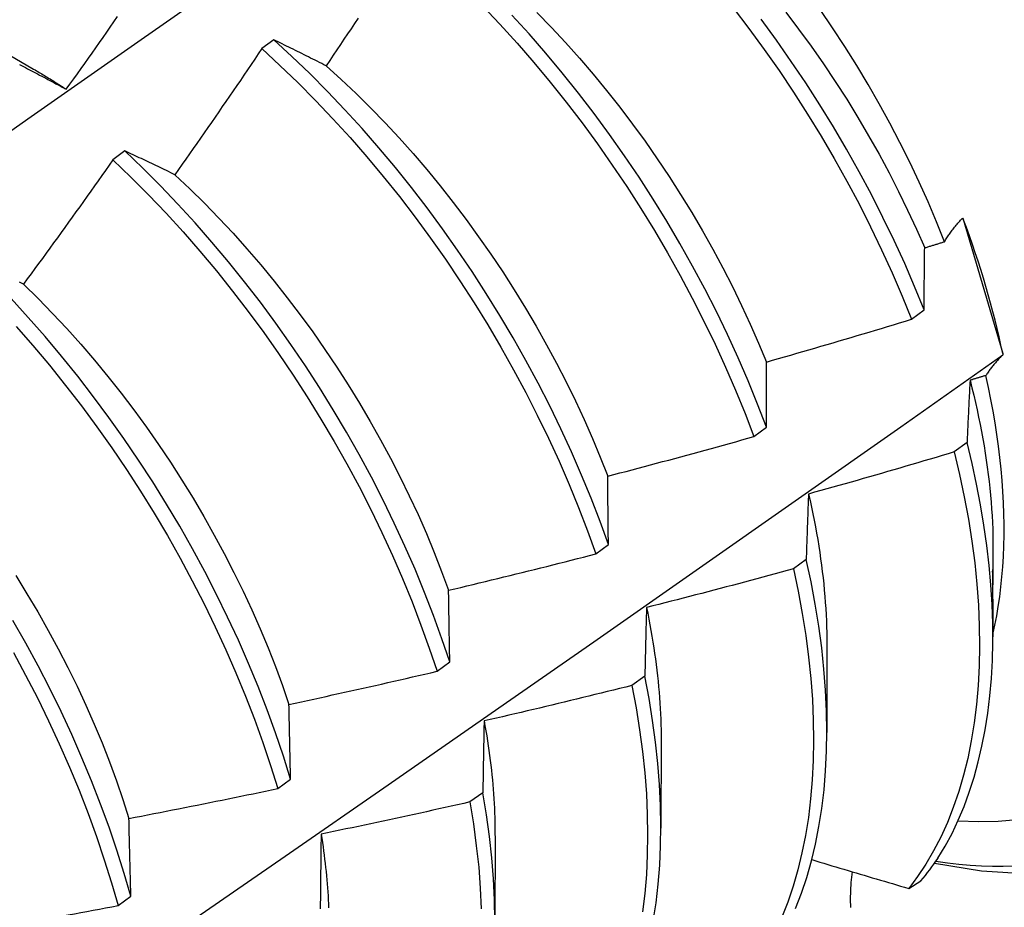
# Model space of a CAD drawing. Header units: inches. Extents: x 17 to 370, y 32 to 183.
# Tile 76 of 80: x 333.989 to 334.195, y 143.714 to 143.9. Entities that reach past the tile are written whole.
import ezdxf

# ---------------------------------------------------------------- set-up
doc = ezdxf.new("R2010")
doc.units = ezdxf.units.IN
doc.header["$MEASUREMENT"] = 0
doc.layers.add('Visible Edges(ANSI)', color=7, linetype='Continuous', lineweight=25)

msp = doc.modelspace()

# ---------------------------------------------------------------- linework, layer by layer
at = {"layer": 'Visible Edges(ANSI)'}
for p, q in [((333.9758, 143.89861), (333.99176, 143.88937)), ((334.04211, 143.89554), (334.03962, 143.89367)), ((334.0109, 143.87222), (334.0084, 143.87035)), ((334.18654, 143.85815), (334.1867, 143.85795)), ((334.1867, 143.85795), (334.19496, 143.82978)), ((334.17584, 143.83695), (334.17848, 143.83892)), ((334.19496, 143.82978), (334.19496, 143.82947)), ((334.14279, 143.81235), (334.14544, 143.81431)), ((334.1875, 143.81109), (334.1848, 143.80913)), ((334.10963, 143.78774), (334.11228, 143.78971)), ((334.19291, 143.78878), (334.1929, 143.78277)), ((334.15377, 143.78659), (334.15106, 143.78463)), ((334.1929, 143.77827), (334.19289, 143.77033)), ((334.15811, 143.76874), (334.15809, 143.75029)), ((334.07636, 143.76315), (334.07902, 143.76511)), ((334.11992, 143.76212), (334.11721, 143.76016)), ((334.12332, 143.7487), (334.12329, 143.73025)), ((334.04297, 143.73857), (334.04565, 143.74053)), ((334.08595, 143.73769), (334.08323, 143.73574)), ((334.08852, 143.72866), (334.08849, 143.71021)), ((334.17525, 143.71762), (334.17781, 143.71919)), ((334.00947, 143.71401), (334.01216, 143.71597))]:
    msp.add_line(p, q, dxfattribs=at)
at = {"layer": 'Visible Edges(ANSI)', "flags": 128}
for points in [[(333.96816, 143.86321), (333.99124, 143.87944), (334.01431, 143.89561), (334.03737, 143.91173), (334.06043, 143.92778), (334.08348, 143.94377), (334.10653, 143.9597)], [(334.0859, 143.90264), (334.08955, 143.89879), (334.09313, 143.89485), (334.09664, 143.8908), (334.10009, 143.88666), (334.10346, 143.88244), (334.10676, 143.87813), (334.10997, 143.87374), (334.1131, 143.86928), (334.11614, 143.86476), (334.11909, 143.86018), (334.12194, 143.85554), (334.12469, 143.85086), (334.12734, 143.84613), (334.12988, 143.84137), (334.13232, 143.83657), (334.13465, 143.83175), (334.13686, 143.82691), (334.13895, 143.82206), (334.14093, 143.8172), (334.14279, 143.81235)], [(334.14544, 143.81431), (334.14357, 143.81917), (334.14158, 143.82403), (334.13948, 143.82888), (334.13726, 143.83372), (334.13492, 143.83854), (334.13248, 143.84333), (334.12993, 143.84809), (334.12727, 143.85282), (334.12451, 143.8575), (334.12165, 143.86213), (334.1187, 143.86671), (334.11565, 143.87123), (334.11252, 143.87568), (334.1093, 143.88006), (334.106, 143.88436), (334.10262, 143.88858), (334.09917, 143.89271), (334.09564, 143.89675), (334.09206, 143.90069)], [(334.09729, 143.90124), (334.10032, 143.89812), (334.1033, 143.89493), (334.10622, 143.89165), (334.10909, 143.8883), (334.11191, 143.88489), (334.11466, 143.8814), (334.11735, 143.87785), (334.11997, 143.87425), (334.12253, 143.87058), (334.12501, 143.86687), (334.12742, 143.86311), (334.12975, 143.85931), (334.132, 143.85547), (334.13418, 143.85161), (334.13627, 143.84771), (334.13827, 143.84379), (334.14019, 143.83985), (334.14203, 143.8359), (334.14376, 143.83194), (334.14541, 143.82798)], [(334.13846, 143.90222), (334.14175, 143.89791), (334.14496, 143.89352), (334.14808, 143.88906), (334.15112, 143.88453), (334.15406, 143.87995), (334.1569, 143.87531), (334.15965, 143.87062), (334.16229, 143.86589), (334.16483, 143.86112), (334.16726, 143.85632), (334.16958, 143.8515), (334.17178, 143.84666), (334.17387, 143.84181), (334.17584, 143.83695)], [(334.14948, 143.90132), (334.15217, 143.89777), (334.1548, 143.89417), (334.15736, 143.89051), (334.15984, 143.8868), (334.16226, 143.88305), (334.1646, 143.87925), (334.16685, 143.87542), (334.16903, 143.87156), (334.17112, 143.86766), (334.17312, 143.86375), (334.17503, 143.85981), (334.17686, 143.85586), (334.1786, 143.8519)], [(334.18276, 143.8532), (334.18108, 143.85738), (334.17931, 143.86155), (334.17744, 143.86571), (334.17547, 143.86985), (334.17342, 143.87397), (334.17128, 143.87806), (334.16905, 143.88213), (334.16673, 143.88616), (334.16434, 143.89016), (334.16185, 143.89412), (334.1593, 143.89803), (334.15667, 143.90188)], [(333.99861, 143.88515), (333.99939, 143.88624), (334.00016, 143.88732), (334.00093, 143.88841), (334.0017, 143.8895), (334.00247, 143.89058), (334.00324, 143.89167), (334.00401, 143.89276), (334.00478, 143.89385), (334.00555, 143.89494), (334.00631, 143.89603), (334.00708, 143.89712), (334.00784, 143.89821), (334.0086, 143.8993), (334.00937, 143.9004)], [(334.0598, 143.90009), (334.05906, 143.89898), (334.05832, 143.89786), (334.05757, 143.89675), (334.05683, 143.89564), (334.05609, 143.89452), (334.05535, 143.89341), (334.0546, 143.8923), (334.05386, 143.89119), (334.05311, 143.89008)], [(334.17848, 143.83892), (334.1765, 143.84378), (334.17441, 143.84863), (334.17219, 143.85347), (334.16986, 143.85829), (334.16743, 143.86308), (334.16488, 143.86785), (334.16223, 143.87258), (334.15947, 143.87726), (334.15662, 143.8819), (334.15367, 143.88648), (334.15063, 143.891), (334.1475, 143.89545), (334.14429, 143.89984)], [(334.05311, 143.89008), (334.05264, 143.89031), (334.05218, 143.89055), (334.05171, 143.89078), (334.05124, 143.89102), (334.05078, 143.89125), (334.05032, 143.89148), (334.04985, 143.89171), (334.04939, 143.89194), (334.04893, 143.89217), (334.04847, 143.8924), (334.04801, 143.89263), (334.04755, 143.89286), (334.04709, 143.89309), (334.04664, 143.89331), (334.04618, 143.89354), (334.04572, 143.89376), (334.04527, 143.89399), (334.04482, 143.89421), (334.04436, 143.89443), (334.04391, 143.89466), (334.04346, 143.89488), (334.04301, 143.8951), (334.04256, 143.89532), (334.04211, 143.89554)], [(334.11228, 143.78971), (334.11053, 143.79456), (334.10866, 143.79942), (334.10666, 143.80428), (334.10455, 143.80913), (334.10232, 143.81397), (334.09998, 143.81878), (334.09753, 143.82357), (334.09497, 143.82833), (334.09231, 143.83306), (334.08954, 143.83773), (334.08668, 143.84236), (334.08372, 143.84694), (334.08067, 143.85145), (334.07753, 143.8559), (334.07431, 143.86028), (334.071, 143.86457), (334.06762, 143.86879), (334.06416, 143.87291), (334.06064, 143.87695), (334.05704, 143.88088), (334.05339, 143.88471), (334.04968, 143.88843), (334.04592, 143.89204), (334.04211, 143.89554)], [(334.03962, 143.89367), (334.03887, 143.89257), (334.03812, 143.89146), (334.03736, 143.89035), (334.03661, 143.88924), (334.03586, 143.88814), (334.03511, 143.88703), (334.03435, 143.88593), (334.0336, 143.88482), (334.03284, 143.88372), (334.03208, 143.88262), (334.03132, 143.88152), (334.03057, 143.88041), (334.02981, 143.87931), (334.02905, 143.87821), (334.02829, 143.87711), (334.02752, 143.87601), (334.02676, 143.87492), (334.026, 143.87382), (334.02523, 143.87272), (334.02447, 143.87162), (334.0237, 143.87053), (334.02293, 143.86943), (334.02217, 143.86834), (334.0214, 143.86724)], [(334.03962, 143.89367), (334.04342, 143.89017), (334.04718, 143.88656), (334.05089, 143.88282), (334.05453, 143.87899), (334.05812, 143.87504), (334.06164, 143.871), (334.06509, 143.86687), (334.06847, 143.86265), (334.07177, 143.85835), (334.07499, 143.85396), (334.07812, 143.84951), (334.08116, 143.84499), (334.08412, 143.84041), (334.08697, 143.83578), (334.08973, 143.8311), (334.09239, 143.82637), (334.09494, 143.82161), (334.09738, 143.81682), (334.09971, 143.812), (334.10193, 143.80716), (334.10403, 143.80231), (334.10602, 143.79745), (334.10788, 143.79259), (334.10963, 143.78774)], [(333.98881, 143.89035), (333.98923, 143.89013), (333.98964, 143.88991), (333.99006, 143.88969), (333.99048, 143.88947), (333.99091, 143.88925), (333.99133, 143.88903), (333.99175, 143.88881), (333.99217, 143.88859), (333.9926, 143.88837), (333.99302, 143.88814), (333.99345, 143.88792), (333.99387, 143.88769), (333.9943, 143.88747), (333.99473, 143.88724), (333.99516, 143.88701), (333.99559, 143.88678), (333.99602, 143.88655), (333.99645, 143.88632), (333.99688, 143.88609), (333.99731, 143.88586), (333.99775, 143.88562), (333.99818, 143.88539), (333.99861, 143.88515)], [(333.99177, 143.88936), (333.99206, 143.8892), (333.99234, 143.88903), (333.99263, 143.88886), (333.99291, 143.8887), (333.9932, 143.88853), (333.99349, 143.88836), (333.99377, 143.88819), (333.99406, 143.88802), (333.99434, 143.88784), (333.99463, 143.88767), (333.99491, 143.8875), (333.9952, 143.88732), (333.99548, 143.88714), (333.99577, 143.88697), (333.99605, 143.88679), (333.99634, 143.88661), (333.99662, 143.88643), (333.99691, 143.88625), (333.99719, 143.88607), (333.99748, 143.88589), (333.99776, 143.88571), (333.99805, 143.88552), (333.99833, 143.88534), (333.99861, 143.88515)], [(334.05311, 143.89008), (334.05626, 143.88723), (334.05936, 143.88429), (334.06243, 143.88126), (334.06545, 143.87815), (334.06842, 143.87495), (334.07134, 143.87167), (334.0742, 143.86831), (334.07701, 143.86489), (334.07976, 143.8614), (334.08245, 143.85784), (334.08507, 143.85423), (334.08763, 143.85057), (334.09012, 143.84686), (334.09253, 143.8431), (334.09487, 143.8393), (334.09713, 143.83547), (334.09932, 143.83161), (334.10142, 143.82772), (334.10343, 143.8238), (334.10536, 143.81987), (334.10719, 143.81592), (334.10894, 143.81197), (334.11058, 143.80801), (334.11214, 143.80405)], [(334.0214, 143.86724), (334.02095, 143.86746), (334.02051, 143.86767), (334.02006, 143.86789), (334.01962, 143.8681), (334.01917, 143.86832), (334.01873, 143.86853), (334.01829, 143.86874), (334.01785, 143.86895), (334.01741, 143.86916), (334.01697, 143.86937), (334.01653, 143.86958), (334.01609, 143.86978), (334.01565, 143.86999), (334.01522, 143.8702), (334.01478, 143.8704), (334.01435, 143.87061), (334.01391, 143.87081), (334.01348, 143.87101), (334.01305, 143.87122), (334.01262, 143.87142), (334.01218, 143.87162), (334.01176, 143.87182), (334.01133, 143.87202), (334.0109, 143.87222)], [(334.07902, 143.76511), (334.07739, 143.76996), (334.07563, 143.77481), (334.07374, 143.77967), (334.07174, 143.78453), (334.06962, 143.78938), (334.06739, 143.79421), (334.06504, 143.79903), (334.06258, 143.80382), (334.06002, 143.80858), (334.05735, 143.8133), (334.05458, 143.81797), (334.05171, 143.8226), (334.04874, 143.82717), (334.04569, 143.83168), (334.04254, 143.83612), (334.03931, 143.84049), (334.036, 143.84479), (334.03262, 143.849), (334.02916, 143.85312), (334.02563, 143.85714), (334.02203, 143.86107), (334.01838, 143.8649), (334.01466, 143.86861), (334.0109, 143.87222)], [(334.0084, 143.87035), (334.00763, 143.86925), (334.00686, 143.86816), (334.00608, 143.86707), (334.00531, 143.86598), (334.00453, 143.86489), (334.00376, 143.8638), (334.00298, 143.86272), (334.0022, 143.86163), (334.00142, 143.86054), (334.00064, 143.85946), (333.99986, 143.85837), (333.99908, 143.85729), (333.9983, 143.8562), (333.99752, 143.85512), (333.99674, 143.85404), (333.99595, 143.85295), (333.99517, 143.85187), (333.99438, 143.85079), (333.9936, 143.84971), (333.99281, 143.84863), (333.99202, 143.84755), (333.99123, 143.84648), (333.99044, 143.8454), (333.98965, 143.84432)], [(334.0084, 143.87035), (334.01216, 143.86673), (334.01587, 143.86301), (334.01952, 143.85918), (334.02311, 143.85524), (334.02663, 143.85121), (334.03009, 143.84708), (334.03347, 143.84286), (334.03678, 143.83856), (334.04, 143.83419), (334.04314, 143.82974), (334.04619, 143.82522), (334.04914, 143.82065), (334.05201, 143.81602), (334.05477, 143.81134), (334.05743, 143.80662), (334.05999, 143.80186), (334.06244, 143.79706), (334.06478, 143.79225), (334.067, 143.78741), (334.06911, 143.78256), (334.07111, 143.7777), (334.07298, 143.77284), (334.07473, 143.76799), (334.07636, 143.76315)], [(334.0214, 143.86724), (334.02451, 143.8643), (334.02758, 143.86127), (334.0306, 143.85816), (334.03358, 143.85496), (334.0365, 143.85169), (334.03938, 143.84834), (334.04219, 143.84492), (334.04495, 143.84143), (334.04765, 143.83789), (334.05028, 143.83429), (334.05284, 143.83063), (334.05533, 143.82692), (334.05775, 143.82317), (334.06008, 143.81938), (334.06234, 143.81554), (334.06452, 143.81168), (334.06661, 143.80779), (334.06862, 143.80387), (334.07054, 143.79993), (334.07237, 143.79598), (334.07411, 143.79202), (334.07575, 143.78805), (334.07731, 143.78409), (334.07877, 143.78012)], [(334.18276, 143.8532), (334.18287, 143.8534), (334.18299, 143.8536), (334.18311, 143.8538), (334.18324, 143.854), (334.18337, 143.8542), (334.1835, 143.85441), (334.18364, 143.85461), (334.18378, 143.85481), (334.18392, 143.85502), (334.18407, 143.85522), (334.18422, 143.85543), (334.18438, 143.85564), (334.18454, 143.85584), (334.1847, 143.85605), (334.18487, 143.85626), (334.18504, 143.85647), (334.18521, 143.85668), (334.18539, 143.85689), (334.18558, 143.8571), (334.18576, 143.85731), (334.18595, 143.85752), (334.18614, 143.85773), (334.18634, 143.85794), (334.18654, 143.85815)], [(334.1786, 143.8519), (334.17877, 143.85196), (334.17894, 143.85201), (334.17912, 143.85207), (334.17929, 143.85212), (334.17946, 143.85217), (334.17964, 143.85223), (334.17981, 143.85228), (334.17998, 143.85233), (334.18016, 143.85239), (334.18033, 143.85244), (334.1805, 143.85249), (334.18068, 143.85255), (334.18085, 143.8526), (334.18103, 143.85266), (334.1812, 143.85271), (334.18137, 143.85276), (334.18155, 143.85282), (334.18172, 143.85287), (334.18189, 143.85293), (334.18207, 143.85298), (334.18224, 143.85303), (334.18241, 143.85309), (334.18259, 143.85314), (334.18276, 143.8532)], [(334.17848, 143.83892), (334.17849, 143.83948), (334.17849, 143.84003), (334.17849, 143.84058), (334.1785, 143.84113), (334.1785, 143.84168), (334.1785, 143.84223), (334.17851, 143.84277), (334.17851, 143.84332), (334.17851, 143.84387), (334.17852, 143.84441), (334.17852, 143.84495), (334.17853, 143.84549), (334.17853, 143.84603), (334.17854, 143.84657), (334.17854, 143.84711), (334.17855, 143.84765), (334.17855, 143.84818), (334.17856, 143.84872), (334.17856, 143.84925), (334.17857, 143.84979), (334.17858, 143.85032), (334.17858, 143.85085), (334.17859, 143.85138), (334.1786, 143.8519)], [(333.98965, 143.84432), (333.98923, 143.84452), (333.9888, 143.84471)], [(333.98965, 143.84432), (333.99272, 143.84129), (333.99575, 143.83818), (333.99872, 143.83499), (334.00165, 143.83172), (334.00452, 143.82838), (334.00734, 143.82496), (334.01009, 143.82148), (334.01278, 143.81793), (334.01541, 143.81433), (334.01796, 143.81067), (334.02045, 143.80695), (334.02286, 143.8032), (334.0252, 143.7994), (334.02746, 143.79556), (334.02963, 143.79169), (334.03173, 143.7878), (334.03375, 143.78388), (334.03567, 143.77995), (334.03751, 143.776), (334.03926, 143.77204), (334.04092, 143.76808), (334.04248, 143.76411), (334.04394, 143.76016), (334.04531, 143.75621)], [(334.04565, 143.74053), (334.04413, 143.74536), (334.04249, 143.75021), (334.04072, 143.75506), (334.03883, 143.75992), (334.03682, 143.76478), (334.0347, 143.76963), (334.03245, 143.77446), (334.0301, 143.77927), (334.02764, 143.78406), (334.02507, 143.78882), (334.02239, 143.79353), (334.01961, 143.79821), (334.01674, 143.80283), (334.01377, 143.8074), (334.0107, 143.81191), (334.00755, 143.81634), (334.00432, 143.82071), (334.00101, 143.825), (333.99761, 143.8292), (333.99415, 143.83332), (333.99062, 143.83734), (333.98702, 143.84126)], [(334.14541, 143.82798), (334.14668, 143.82834), (334.14796, 143.8287), (334.14923, 143.82906), (334.1505, 143.82943), (334.15177, 143.8298), (334.15304, 143.83016), (334.15431, 143.83053), (334.15558, 143.8309), (334.15685, 143.83127), (334.15812, 143.83164), (334.15939, 143.83201), (334.16065, 143.83239), (334.16192, 143.83276), (334.16319, 143.83314), (334.16446, 143.83351), (334.16572, 143.83389), (334.16699, 143.83427), (334.16826, 143.83465), (334.16952, 143.83503), (334.17079, 143.83541), (334.17205, 143.8358), (334.17332, 143.83618), (334.17458, 143.83657), (334.17584, 143.83695)], [(333.9881, 143.83544), (333.99163, 143.83141), (333.99509, 143.82729), (333.99847, 143.82308), (334.00178, 143.81878), (334.00501, 143.81441), (334.00815, 143.80997), (334.01121, 143.80545), (334.01417, 143.80088), (334.01704, 143.79626), (334.01981, 143.79158), (334.02248, 143.78686), (334.02504, 143.7821), (334.0275, 143.77731), (334.02984, 143.77249), (334.03208, 143.76766), (334.03419, 143.76281), (334.03619, 143.75795), (334.03807, 143.75309), (334.03983, 143.74824), (334.04146, 143.7434), (334.04297, 143.73857)], [(333.9794, 143.6796), (334.00114, 143.69451), (334.02283, 143.70944), (334.04449, 143.72439), (334.0661, 143.73936), (334.08768, 143.75434), (334.10921, 143.76934), (334.13071, 143.78435), (334.15216, 143.79938), (334.17358, 143.81442), (334.19496, 143.82947)], [(334.19496, 143.82947), (334.19478, 143.82928), (334.1946, 143.8291), (334.19443, 143.82892), (334.19425, 143.82873), (334.19408, 143.82855), (334.19392, 143.82837), (334.19376, 143.82819), (334.1936, 143.828), (334.19344, 143.82782), (334.19328, 143.82764), (334.19313, 143.82746), (334.19298, 143.82728), (334.19284, 143.8271), (334.19269, 143.82692), (334.19255, 143.82674), (334.19241, 143.82656), (334.19228, 143.82638), (334.19215, 143.8262), (334.19202, 143.82603), (334.19189, 143.82585), (334.19177, 143.82567), (334.19165, 143.8255), (334.19153, 143.82532), (334.19142, 143.82514)], [(334.14544, 143.81431), (334.14544, 143.8149), (334.14543, 143.81548), (334.14543, 143.81606), (334.14543, 143.81663), (334.14543, 143.81721), (334.14542, 143.81779), (334.14542, 143.81836), (334.14542, 143.81894), (334.14542, 143.81951), (334.14542, 143.82008), (334.14542, 143.82065), (334.14541, 143.82122), (334.14541, 143.82179), (334.14541, 143.82236), (334.14541, 143.82293), (334.14541, 143.82349), (334.14541, 143.82406), (334.14541, 143.82462), (334.14541, 143.82518), (334.14541, 143.82574), (334.14541, 143.8263), (334.14541, 143.82686), (334.14541, 143.82742), (334.14541, 143.82798)], [(334.19142, 143.82514), (334.19128, 143.8251), (334.19114, 143.82506), (334.19101, 143.82502), (334.19087, 143.82498), (334.19073, 143.82493), (334.19059, 143.82489), (334.19046, 143.82485), (334.19032, 143.82481), (334.19018, 143.82477), (334.19004, 143.82472), (334.1899, 143.82468), (334.18977, 143.82464), (334.18963, 143.8246), (334.18949, 143.82456), (334.18935, 143.82452), (334.18922, 143.82447), (334.18908, 143.82443), (334.18894, 143.82439), (334.1888, 143.82435), (334.18866, 143.82431), (334.18853, 143.82426), (334.18839, 143.82422), (334.18825, 143.82418), (334.18811, 143.82414)], [(334.19289, 143.77085), (334.19332, 143.77278), (334.1937, 143.77474), (334.19404, 143.77674), (334.19434, 143.77878), (334.1946, 143.78084), (334.19481, 143.78294), (334.19499, 143.78507), (334.19512, 143.78723), (334.19521, 143.78943), (334.19525, 143.79165), (334.19526, 143.7939), (334.19522, 143.79618), (334.19513, 143.79848), (334.19501, 143.80081), (334.19484, 143.80317), (334.19463, 143.80554), (334.19437, 143.80793), (334.19408, 143.81034), (334.19374, 143.81277), (334.19336, 143.81521), (334.19294, 143.81768), (334.19247, 143.82015), (334.19197, 143.82264), (334.19142, 143.82514)], [(334.18811, 143.82414), (334.18808, 143.82361), (334.18806, 143.82308), (334.18803, 143.82254), (334.188, 143.82201), (334.18797, 143.82147), (334.18794, 143.82093), (334.18792, 143.8204), (334.18789, 143.81986), (334.18786, 143.81932), (334.18784, 143.81878), (334.18781, 143.81823), (334.18779, 143.81769), (334.18776, 143.81715), (334.18773, 143.8166), (334.18771, 143.81605), (334.18768, 143.81551), (334.18766, 143.81496), (334.18764, 143.81441), (334.18761, 143.81386), (334.18759, 143.81331), (334.18757, 143.81275), (334.18754, 143.8122), (334.18752, 143.81164), (334.1875, 143.81109)], [(334.18811, 143.82414), (334.1885, 143.82259), (334.18888, 143.82104), (334.18924, 143.8195), (334.18958, 143.81797), (334.18991, 143.81644), (334.19022, 143.81491), (334.19051, 143.81339), (334.19079, 143.81188), (334.19105, 143.81038), (334.1913, 143.80888), (334.19152, 143.80739), (334.19173, 143.8059), (334.19193, 143.80443), (334.1921, 143.80296), (334.19226, 143.8015), (334.1924, 143.80005), (334.19253, 143.79861), (334.19264, 143.79718), (334.19273, 143.79575), (334.1928, 143.79434), (334.19286, 143.79294), (334.19289, 143.79154), (334.19292, 143.79016), (334.19292, 143.78879)], [(334.11214, 143.80405), (334.11342, 143.80438), (334.1147, 143.80472), (334.11598, 143.80505), (334.11726, 143.80539), (334.11854, 143.80573), (334.11982, 143.80606), (334.1211, 143.8064), (334.12238, 143.80674), (334.12365, 143.80709), (334.12493, 143.80743), (334.12621, 143.80777), (334.12749, 143.80812), (334.12876, 143.80847), (334.13004, 143.80881), (334.13132, 143.80916), (334.13259, 143.80951), (334.13387, 143.80986), (334.13515, 143.81021), (334.13642, 143.81057), (334.13769, 143.81092), (334.13897, 143.81127), (334.14024, 143.81163), (334.14152, 143.81199), (334.14279, 143.81235)], [(334.18139, 143.72396), (334.18291, 143.72649), (334.18433, 143.72915), (334.18565, 143.73192), (334.18686, 143.73481), (334.18796, 143.73781), (334.18895, 143.74092), (334.18984, 143.74414), (334.19061, 143.74745), (334.19127, 143.75086), (334.19182, 143.75437), (334.19226, 143.75797), (334.19258, 143.76165), (334.19279, 143.76542), (334.19288, 143.76926), (334.19286, 143.77318), (334.19272, 143.77717), (334.19247, 143.78123), (334.1921, 143.78535), (334.19162, 143.78952), (334.19102, 143.79375), (334.19031, 143.79802), (334.18949, 143.80234), (334.18855, 143.8067), (334.1875, 143.81109)], [(334.1848, 143.80913), (334.18353, 143.80875), (334.18226, 143.80837), (334.18099, 143.80799), (334.17972, 143.80761), (334.17845, 143.80723), (334.17718, 143.80686), (334.17591, 143.80649), (334.17464, 143.80611), (334.17337, 143.80574), (334.1721, 143.80537), (334.17082, 143.805), (334.16955, 143.80463), (334.16828, 143.80427), (334.167, 143.8039), (334.16573, 143.80354), (334.16445, 143.80317), (334.16318, 143.80281), (334.1619, 143.80245), (334.16063, 143.80209), (334.15935, 143.80173), (334.15808, 143.80137), (334.1568, 143.80101), (334.15552, 143.80066), (334.15425, 143.8003)], [(334.1848, 143.80913), (334.18592, 143.80439), (334.18691, 143.79969), (334.18777, 143.79503), (334.18849, 143.79043), (334.18909, 143.78589), (334.18954, 143.78141), (334.18986, 143.777), (334.19005, 143.77267), (334.1901, 143.76842), (334.19002, 143.76425), (334.18981, 143.76017), (334.18946, 143.75619), (334.18898, 143.75231), (334.18836, 143.74854), (334.18762, 143.74488), (334.18674, 143.74133), (334.18574, 143.73791), (334.1846, 143.7346), (334.18335, 143.73143), (334.18197, 143.72839), (334.18046, 143.72548), (334.17884, 143.72272), (334.1771, 143.7201), (334.17525, 143.71762)], [(334.18067, 143.72291), (334.1905, 143.72133), (334.20049, 143.72067), (334.21055, 143.72102), (334.22058, 143.72244), (334.23046, 143.725), (334.24002, 143.72875), (334.2491, 143.73363), (334.25752, 143.73955), (334.26512, 143.74641), (334.27183, 143.75405), (334.27763, 143.76232), (334.28251, 143.77108), (334.28649, 143.78022), (334.28964, 143.78966), (334.29199, 143.79935), (334.29361, 143.80922)], [(334.11228, 143.78971), (334.11228, 143.79032), (334.11227, 143.79093), (334.11226, 143.79154), (334.11226, 143.79214), (334.11225, 143.79275), (334.11224, 143.79335), (334.11223, 143.79396), (334.11223, 143.79456), (334.11222, 143.79516), (334.11221, 143.79576), (334.11221, 143.79636), (334.1122, 143.79696), (334.1122, 143.79755), (334.11219, 143.79815), (334.11218, 143.79874), (334.11218, 143.79934), (334.11217, 143.79993), (334.11217, 143.80052), (334.11216, 143.80111), (334.11216, 143.8017), (334.11215, 143.80229), (334.11215, 143.80288), (334.11214, 143.80346), (334.11214, 143.80405)], [(334.15425, 143.8003), (334.15422, 143.79975), (334.1542, 143.79918), (334.15418, 143.79862), (334.15416, 143.79806), (334.15413, 143.7975), (334.15411, 143.79693), (334.15409, 143.79637), (334.15407, 143.7958), (334.15405, 143.79523), (334.15403, 143.79466), (334.15401, 143.79409), (334.15399, 143.79352), (334.15397, 143.79295), (334.15395, 143.79238), (334.15393, 143.7918), (334.15391, 143.79123), (334.15389, 143.79065), (334.15387, 143.79007), (334.15385, 143.78949), (334.15384, 143.78891), (334.15382, 143.78833), (334.1538, 143.78775), (334.15378, 143.78717), (334.15377, 143.78659)], [(334.15425, 143.8003), (334.15456, 143.79892), (334.15486, 143.79755), (334.15515, 143.79618), (334.15543, 143.79481), (334.15569, 143.79345), (334.15594, 143.79209), (334.15617, 143.79074), (334.15639, 143.7894), (334.1566, 143.78806), (334.15679, 143.78672), (334.15697, 143.7854), (334.15713, 143.78407), (334.15729, 143.78276), (334.15743, 143.78145), (334.15755, 143.78015), (334.15766, 143.77885), (334.15776, 143.77757), (334.15785, 143.77629), (334.15792, 143.77501), (334.15798, 143.77375), (334.15802, 143.77249), (334.15805, 143.77124), (334.15807, 143.77), (334.15807, 143.76877)], [(334.07877, 143.78012), (334.08006, 143.78043), (334.08135, 143.78073), (334.08263, 143.78104), (334.08392, 143.78135), (334.08521, 143.78166), (334.0865, 143.78197), (334.08779, 143.78228), (334.08907, 143.78259), (334.09036, 143.78291), (334.09165, 143.78322), (334.09293, 143.78354), (334.09422, 143.78385), (334.09551, 143.78417), (334.09679, 143.78449), (334.09808, 143.78481), (334.09936, 143.78513), (334.10065, 143.78546), (334.10193, 143.78578), (334.10321, 143.7861), (334.1045, 143.78643), (334.10578, 143.78676), (334.10706, 143.78708), (334.10835, 143.78741), (334.10963, 143.78774)], [(334.15151, 143.71341), (334.15275, 143.71661), (334.15386, 143.71992), (334.15485, 143.72337), (334.15571, 143.72693), (334.15644, 143.73061), (334.15703, 143.73439), (334.1575, 143.73829), (334.15783, 143.74228), (334.15803, 143.74637), (334.15809, 143.75055), (334.15802, 143.75481), (334.15781, 143.75916), (334.15747, 143.76357), (334.157, 143.76806), (334.15639, 143.77261), (334.15565, 143.77722), (334.15477, 143.78188), (334.15377, 143.78659)], [(333.98803, 143.78321), (333.99037, 143.77941), (333.99264, 143.77558), (333.99482, 143.77172), (333.99693, 143.76783), (333.99895, 143.76392), (334.00087, 143.75999), (334.00271, 143.75604), (334.00446, 143.75208), (334.00611, 143.74812), (334.00766, 143.74416), (334.00912, 143.7402), (334.01048, 143.73624), (334.01175, 143.7323)], [(334.15106, 143.78463), (334.14978, 143.78428), (334.1485, 143.78392), (334.14723, 143.78358), (334.14595, 143.78323), (334.14467, 143.78288), (334.14339, 143.78253), (334.1421, 143.78219), (334.14082, 143.78185), (334.13954, 143.7815), (334.13826, 143.78116), (334.13698, 143.78082), (334.1357, 143.78048), (334.13441, 143.78014), (334.13313, 143.77981), (334.13185, 143.77947), (334.13056, 143.77914), (334.12928, 143.7788), (334.12799, 143.77847), (334.12671, 143.77814), (334.12542, 143.77781), (334.12414, 143.77748), (334.12285, 143.77715), (334.12157, 143.77683), (334.12028, 143.7765)], [(334.15106, 143.78463), (334.15206, 143.77992), (334.15292, 143.77527), (334.15366, 143.77066), (334.15426, 143.76612), (334.15472, 143.76164), (334.15505, 143.75722), (334.15525, 143.75289), (334.15531, 143.74863), (334.15523, 143.74445), (334.15503, 143.74037), (334.15468, 143.73639), (334.15421, 143.7325), (334.1536, 143.72872), (334.15286, 143.72505), (334.152, 143.7215), (334.151, 143.71807), (334.14988, 143.71476), (334.14863, 143.71158)], [(334.1929, 143.77827), (334.1929, 143.7788), (334.1929, 143.77935), (334.19289, 143.7799), (334.19289, 143.78046), (334.19289, 143.78101), (334.19288, 143.78155), (334.19287, 143.78211), (334.19287, 143.78265), (334.19286, 143.78318), (334.19286, 143.78366), (334.19285, 143.78406), (334.19286, 143.78433), (334.19286, 143.78446), (334.19287, 143.78449), (334.19287, 143.78442), (334.19288, 143.7843), (334.19289, 143.7841), (334.19289, 143.78385), (334.1929, 143.78354), (334.1929, 143.78318), (334.1929, 143.78277), (334.1929, 143.78231), (334.1929, 143.78181), (334.19288, 143.78125)], [(334.07902, 143.76511), (334.07901, 143.76575), (334.079, 143.76639), (334.07899, 143.76702), (334.07898, 143.76766), (334.07896, 143.76829), (334.07895, 143.76892), (334.07894, 143.76956), (334.07893, 143.77019), (334.07892, 143.77081), (334.07891, 143.77144), (334.0789, 143.77207), (334.07889, 143.7727), (334.07888, 143.77332), (334.07887, 143.77394), (334.07886, 143.77457), (334.07885, 143.77519), (334.07884, 143.77581), (334.07883, 143.77643), (334.07882, 143.77705), (334.07881, 143.77766), (334.0788, 143.77828), (334.07879, 143.7789), (334.07878, 143.77951), (334.07877, 143.78012)], [(334.12028, 143.7765), (334.12026, 143.77591), (334.12025, 143.77532), (334.12023, 143.77474), (334.12021, 143.77415), (334.12019, 143.77355), (334.12018, 143.77296), (334.12016, 143.77237), (334.12015, 143.77177), (334.12013, 143.77118), (334.12011, 143.77058), (334.1201, 143.76998), (334.12008, 143.76939), (334.12007, 143.76879), (334.12005, 143.76818), (334.12004, 143.76758), (334.12003, 143.76698), (334.12001, 143.76638), (334.12, 143.76577), (334.11998, 143.76516), (334.11997, 143.76456), (334.11996, 143.76395), (334.11994, 143.76334), (334.11993, 143.76273), (334.11992, 143.76212)], [(334.12028, 143.7765), (334.12053, 143.77529), (334.12077, 143.77408), (334.12099, 143.77287), (334.12121, 143.77167), (334.12142, 143.77047), (334.12162, 143.76928), (334.1218, 143.76809), (334.12198, 143.7669), (334.12214, 143.76572), (334.12229, 143.76455), (334.12244, 143.76338), (334.12257, 143.76221), (334.12269, 143.76106), (334.1228, 143.7599), (334.12291, 143.75875), (334.123, 143.75761), (334.12308, 143.75647), (334.12315, 143.75534), (334.1232, 143.75422), (334.12325, 143.7531), (334.12329, 143.75199), (334.12332, 143.75088), (334.12333, 143.74978), (334.12334, 143.74869)], [(334.01216, 143.71597), (334.01076, 143.72078), (334.00924, 143.72561), (334.00759, 143.73046), (334.00581, 143.73531), (334.00392, 143.74017), (334.0019, 143.74503), (333.99977, 143.74987), (333.99752, 143.75471), (333.99516, 143.75952), (333.99269, 143.76431), (333.99011, 143.76906), (333.98743, 143.77377)], [(333.98752, 143.7671), (333.99009, 143.76234), (333.99256, 143.75755), (333.99491, 143.75274), (333.99715, 143.74791), (333.99927, 143.74306), (334.00128, 143.7382), (334.00317, 143.73334), (334.00493, 143.72849), (334.00657, 143.72364), (334.00809, 143.71882), (334.00947, 143.71401)], [(334.04531, 143.75621), (334.0466, 143.75648), (334.0479, 143.75676), (334.0492, 143.75704), (334.05049, 143.75732), (334.05179, 143.7576), (334.05308, 143.75788), (334.05438, 143.75817), (334.05567, 143.75845), (334.05697, 143.75874), (334.05826, 143.75902), (334.05956, 143.75931), (334.06085, 143.7596), (334.06214, 143.75989), (334.06344, 143.76018), (334.06473, 143.76047), (334.06602, 143.76077), (334.06732, 143.76106), (334.06861, 143.76135), (334.0699, 143.76165), (334.07119, 143.76195), (334.07248, 143.76225), (334.07377, 143.76255), (334.07506, 143.76285), (334.07636, 143.76315)], [(334.11721, 143.76016), (334.11592, 143.75984), (334.11463, 143.75952), (334.11334, 143.7592), (334.11205, 143.75888), (334.11076, 143.75856), (334.10947, 143.75824), (334.10819, 143.75793), (334.1069, 143.75761), (334.10561, 143.7573), (334.10431, 143.75699), (334.10302, 143.75668), (334.10173, 143.75637), (334.10044, 143.75606), (334.09915, 143.75575), (334.09786, 143.75544), (334.09656, 143.75514), (334.09527, 143.75483), (334.09398, 143.75453), (334.09269, 143.75422), (334.09139, 143.75392), (334.0901, 143.75362), (334.0888, 143.75332), (334.08751, 143.75303), (334.08621, 143.75273)], [(334.11721, 143.76016), (334.11808, 143.7555), (334.11882, 143.7509), (334.11943, 143.74635), (334.1199, 143.74186), (334.12024, 143.73744), (334.12044, 143.7331), (334.12051, 143.72884), (334.12044, 143.72466), (334.12024, 143.72057), (334.11991, 143.71658), (334.11944, 143.71269)], [(334.12168, 143.71079), (334.12227, 143.71458), (334.12272, 143.71848), (334.12305, 143.72248), (334.12324, 143.72657), (334.12329, 143.73076), (334.12321, 143.73503), (334.123, 143.73938), (334.12265, 143.7438), (334.12217, 143.74829), (334.12155, 143.75285), (334.1208, 143.75746), (334.11992, 143.76212)], [(334.04565, 143.74053), (334.04563, 143.7412), (334.04562, 143.74186), (334.0456, 143.74253), (334.04559, 143.74319), (334.04557, 143.74385), (334.04556, 143.74451), (334.04554, 143.74517), (334.04553, 143.74583), (334.04551, 143.74648), (334.0455, 143.74714), (334.04549, 143.74779), (334.04547, 143.74845), (334.04546, 143.7491), (334.04544, 143.74975), (334.04543, 143.7504), (334.04542, 143.75105), (334.0454, 143.7517), (334.04539, 143.75235), (334.04537, 143.75299), (334.04536, 143.75364), (334.04535, 143.75428), (334.04533, 143.75492), (334.04532, 143.75557), (334.04531, 143.75621)], [(334.08621, 143.75273), (334.0862, 143.75212), (334.08619, 143.7515), (334.08618, 143.75088), (334.08616, 143.75027), (334.08615, 143.74965), (334.08614, 143.74903), (334.08613, 143.74841), (334.08612, 143.74778), (334.0861, 143.74716), (334.08609, 143.74654), (334.08608, 143.74591), (334.08607, 143.74529), (334.08606, 143.74466), (334.08605, 143.74403), (334.08604, 143.7434), (334.08603, 143.74277), (334.08602, 143.74214), (334.08601, 143.74151), (334.086, 143.74087), (334.08599, 143.74024), (334.08598, 143.7396), (334.08597, 143.73897), (334.08596, 143.73833), (334.08595, 143.73769)], [(334.08621, 143.75273), (334.0864, 143.75168), (334.08658, 143.75064), (334.08676, 143.7496), (334.08692, 143.74856), (334.08708, 143.74753), (334.08723, 143.7465), (334.08737, 143.74547), (334.0875, 143.74445), (334.08763, 143.74344), (334.08774, 143.74242), (334.08785, 143.74141), (334.08795, 143.74041), (334.08804, 143.7394), (334.08812, 143.73841), (334.0882, 143.73742), (334.08826, 143.73643), (334.08832, 143.73544), (334.08837, 143.73447), (334.08841, 143.73349), (334.08844, 143.73252), (334.08847, 143.73156), (334.08848, 143.7306), (334.08849, 143.72965), (334.08849, 143.7287)], [(334.01175, 143.7323), (334.01305, 143.73255), (334.01436, 143.7328), (334.01566, 143.73305), (334.01696, 143.7333), (334.01827, 143.73356), (334.01957, 143.73381), (334.02087, 143.73407), (334.02217, 143.73432), (334.02347, 143.73458), (334.02478, 143.73484), (334.02608, 143.7351), (334.02738, 143.73536), (334.02868, 143.73562), (334.02998, 143.73588), (334.03128, 143.73615), (334.03258, 143.73641), (334.03388, 143.73668), (334.03518, 143.73694), (334.03648, 143.73721), (334.03778, 143.73748), (334.03908, 143.73775), (334.04038, 143.73802), (334.04167, 143.7383), (334.04297, 143.73857)], [(334.08849, 143.71097), (334.08841, 143.71525), (334.08818, 143.7196), (334.08783, 143.72403), (334.08734, 143.72852), (334.08671, 143.73308), (334.08595, 143.73769)], [(334.08323, 143.73574), (334.08194, 143.73545), (334.08064, 143.73515), (334.07934, 143.73486), (334.07805, 143.73457), (334.07675, 143.73428), (334.07545, 143.73399), (334.07415, 143.73371), (334.07286, 143.73342), (334.07156, 143.73314), (334.07026, 143.73285), (334.06896, 143.73257), (334.06766, 143.73229), (334.06636, 143.73201), (334.06506, 143.73173), (334.06376, 143.73145), (334.06246, 143.73117), (334.06116, 143.7309), (334.05986, 143.73062), (334.05856, 143.73035), (334.05726, 143.73008), (334.05596, 143.72981), (334.05465, 143.72954), (334.05335, 143.72927), (334.05205, 143.729)], [(334.08323, 143.73574), (334.08398, 143.73113), (334.08459, 143.72658), (334.08508, 143.72209), (334.08542, 143.71766), (334.08563, 143.71332)], [(334.01216, 143.71597), (334.01214, 143.71667), (334.01212, 143.71736), (334.01211, 143.71805), (334.01209, 143.71874), (334.01207, 143.71942), (334.01205, 143.72011), (334.01204, 143.7208), (334.01202, 143.72148), (334.012, 143.72217), (334.01199, 143.72285), (334.01197, 143.72353), (334.01195, 143.72421), (334.01193, 143.72489), (334.01192, 143.72557), (334.0119, 143.72625), (334.01188, 143.72693), (334.01187, 143.7276), (334.01185, 143.72828), (334.01183, 143.72895), (334.01182, 143.72962), (334.0118, 143.7303), (334.01178, 143.73097), (334.01177, 143.73163), (334.01175, 143.7323)], [(334.05205, 143.729), (334.05204, 143.72836), (334.05203, 143.72771), (334.05202, 143.72707), (334.05201, 143.72643), (334.052, 143.72578), (334.052, 143.72513), (334.05199, 143.72448), (334.05198, 143.72384), (334.05197, 143.72319), (334.05196, 143.72253), (334.05196, 143.72188), (334.05195, 143.72123), (334.05194, 143.72058), (334.05193, 143.71992), (334.05193, 143.71926), (334.05192, 143.71861), (334.05191, 143.71795), (334.05191, 143.71729), (334.0519, 143.71663), (334.0519, 143.71597), (334.05189, 143.7153), (334.05188, 143.71464), (334.05188, 143.71398), (334.05187, 143.71331)], [(334.05205, 143.729), (334.05219, 143.72812), (334.05232, 143.72724), (334.05244, 143.72636), (334.05256, 143.72548), (334.05268, 143.72461), (334.05278, 143.72374), (334.05289, 143.72287), (334.05298, 143.72201), (334.05307, 143.72115), (334.05316, 143.72029), (334.05323, 143.71944), (334.05331, 143.71859), (334.05337, 143.71774), (334.05343, 143.71689), (334.05349, 143.71605), (334.05354, 143.71521), (334.05358, 143.71437), (334.05362, 143.71354)], [(334.15492, 143.72365), (334.15577, 143.7234), (334.15661, 143.72314), (334.15746, 143.72289), (334.1583, 143.72264), (334.15915, 143.72238), (334.15999, 143.72213), (334.16084, 143.72188), (334.16168, 143.72163), (334.16253, 143.72138), (334.16338, 143.72112), (334.16422, 143.72087), (334.16507, 143.72062), (334.16592, 143.72037), (334.16676, 143.72012), (334.16761, 143.71987), (334.16846, 143.71962), (334.16931, 143.71937), (334.17015, 143.71912), (334.171, 143.71887), (334.17185, 143.71862), (334.1727, 143.71837), (334.17355, 143.71812), (334.1744, 143.71787), (334.17525, 143.71762)], [(334.16342, 143.72111), (334.16334, 143.72055), (334.16327, 143.71998), (334.16321, 143.71941), (334.16315, 143.71884), (334.16311, 143.71827), (334.16307, 143.71769), (334.16304, 143.71712), (334.16302, 143.71654), (334.16301, 143.71596), (334.16301, 143.71538), (334.16301, 143.7148), (334.16303, 143.71421), (334.16305, 143.71363)], [(333.98857, 143.71021), (333.98988, 143.71044), (333.99119, 143.71067), (333.99249, 143.7109), (333.9938, 143.71114), (333.99511, 143.71137), (333.99642, 143.7116), (333.99772, 143.71184), (333.99903, 143.71208), (334.00034, 143.71232), (334.00164, 143.71255), (334.00295, 143.71279), (334.00425, 143.71303), (334.00556, 143.71328), (334.00686, 143.71352), (334.00817, 143.71376), (334.00947, 143.71401)]]:
    msp.add_lwpolyline(points, dxfattribs=at)
at = {"layer": 'Visible Edges(ANSI)'}
for centre, major_axis, start_param, end_param in [((334.14131, 143.87366), (0.08271, -0.14363), 5.844764, 9.936668), ((334.1775, 143.8945), (-0.08271, 0.14363), 3.792594, 5.632184), ((334.14131, 143.87366), (0.07761, -0.13476), 5.914128, 9.883691), ((334.10507, 143.85279), (0.06583, -0.11431), 1.057275, 1.292315), ((334.08563, 143.8416), (0.07761, -0.13476), 0.210557, 0.273469)]:
    msp.add_ellipse(centre, major_axis=major_axis, ratio=0.578093, start_param=start_param, end_param=end_param, dxfattribs=at)

doc.saveas('drawing.dxf')
